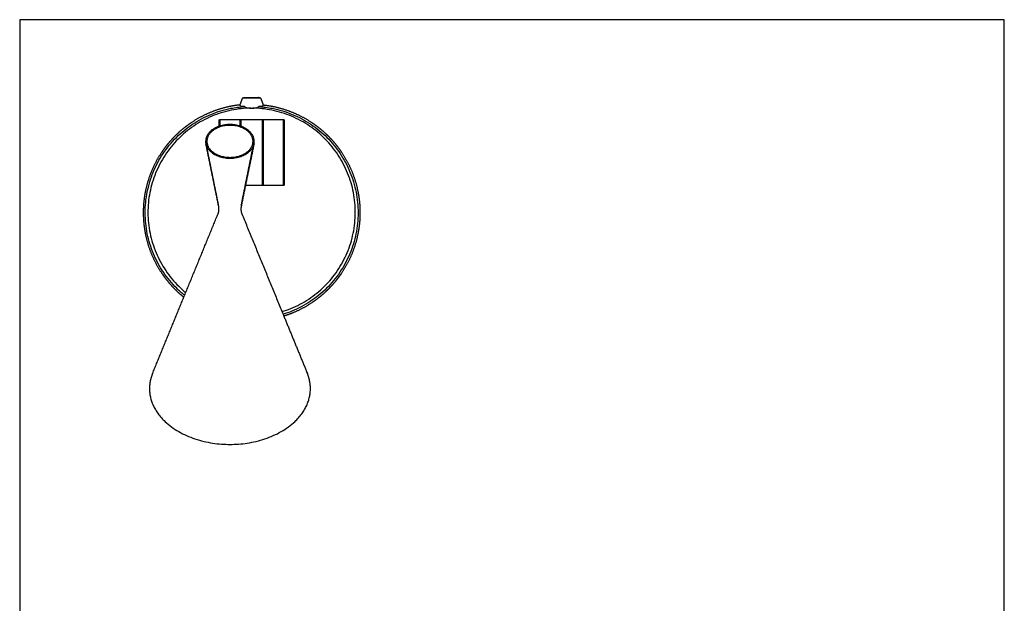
# Model space of a CAD drawing. Header units: millimetres. Extents: x -409 to 409, y -540 to 540.
# Tile 11 of 11: x -409 to 409, y 55 to 540. Entities that reach past the tile are written whole.
import ezdxf

# ---------------------------------------------------------------- set-up
doc = ezdxf.new("R2010")
doc.units = ezdxf.units.MM
for name, color, linetype, true_color in [('Make2D$Visible$Curves$Cast Base Assembly_D$TDL0715_02_PT01_R04_Cast_Base_D', 7, 'Continuous', 0xffffff), ('Make2D$Visible$Curves$TDL0715_02_PT03_R02_Base_Junction_D', 7, 'Continuous', 0xffffff), ('Make2D$Visible$Curves$TDL0715_02_PT04_R02_Shade_Junction_D', 7, 'Continuous', 0xffdd87), ('Make2D$Visible$Curves$TDL0715_02_PT05_R02_Thumb_Nut_D', 7, 'Continuous', 0xffdd87), ('Make2D$Visible$Curves$TDL0715_02_pt13_R01_Beat_Table_Shade', 7, 'Continuous', 0x0f0f0f), ('TDL0715_02_PT02_R02_Base_Tube_D', 7, 'Continuous', 0xffffff)]:
    doc.layers.add(name, color=color, linetype=linetype, true_color=true_color)

msp = doc.modelspace()

# ---------------------------------------------------------------- linework, layer by layer
at = {"layer": 'Make2D$Visible$Curves$Cast Base Assembly_D$TDL0715_02_PT01_R04_Cast_Base_D', "color": 18, "true_color": 0x000000}
for points, degree in [([(-225.82, 469.25), (-224.79, 472.05), (-223.77, 474.86)], 2), ([(-223.77, 474.86), (-223.27, 475.09), (-222.76, 475.33)], 2), ([(-223.14, 474.86), (-223.46, 474.86), (-223.77, 474.86)], 2), ([(-222.76, 475.33), (-222.45, 475.33), (-222.14, 475.33)], 2), ([(-210.34, 475.33), (-210.02, 475.33), (-209.71, 475.33)], 2), ([(-209.71, 475.33), (-209.21, 475.09), (-208.7, 474.86)], 2), ([(-208.7, 474.86), (-209.02, 474.86), (-209.33, 474.86)], 2), ([(-208.7, 474.86), (-207.68, 472.05), (-206.65, 469.25)], 2), ([(-216.92, 466.55), (-216.9, 466.55), (-216.88, 466.55), (-216.86, 466.55)], 3), ([(-216.86, 466.55), (-216.65, 466.55), (-216.44, 466.55), (-216.24, 466.55)], 3), ([(-216.24, 466.55), (-216.03, 466.55), (-215.82, 466.55), (-215.62, 466.55)], 3), ([(-215.62, 466.55), (-215.6, 466.55), (-215.58, 466.55), (-215.56, 466.55)], 3), ([(-216.58, 445.75), (-216.46, 445.76), (-216.35, 445.76), (-216.24, 445.76)], 3), ([(-218.97, 413.99), (-219.02, 414), (-219.07, 414.01), (-219.12, 414.02)], 3)]:
    msp.add_open_spline(points, degree=degree, dxfattribs=at)
for points, knots in [([(-209.33, 474.86), (-209.78, 474.86), (-216.24, 474.86), (-222.69, 474.86), (-223.14, 474.86)], [0, 0, 0, 10.38832, 10.38832, 20.776639, 20.776639, 20.776639]), ([(-222.14, 475.33), (-221.75, 475.33), (-216.24, 475.33), (-210.72, 475.33), (-210.34, 475.33)], [0, 0, 0, 8.875946, 8.875946, 17.751892, 17.751892, 17.751892])]:
    msp.add_rational_spline(points, [1, 0.731353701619, 1, 0.731353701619, 1], degree=2, knots=knots, dxfattribs=at)
for points, degree, knots in [([(-225.82, 469.25), (-229.86, 468.82), (-233.87, 468.02), (-242.52, 466.3), (-250.66, 462.92), (-258.81, 459.54), (-266.18, 454.63), (-269.87, 452.16), (-273.3, 449.35), (-276.74, 446.53), (-279.88, 443.4), (-283.01, 440.27), (-285.83, 436.82), (-288.64, 433.39), (-291.1, 429.7), (-296.02, 422.33), (-299.39, 414.2), (-302.76, 406.07), (-304.49, 397.38), (-305.36, 393.03), (-305.8, 388.62), (-306.24, 384.18), (-306.24, 379.76), (-306.24, 375.33), (-305.8, 370.89), (-305.36, 366.48), (-304.49, 362.13), (-302.76, 353.44), (-299.39, 345.31), (-296.02, 337.18), (-291.1, 329.82), (-288.64, 326.13), (-285.83, 322.7), (-283.01, 319.25), (-279.88, 316.12), (-276.75, 312.99), (-273.3, 310.16), (-272.92, 309.85), (-272.54, 309.55)], 2, [0, 0, 0, 0.0287163, 0.0287163, 0.0912163, 0.0912163, 0.1537163, 0.1537163, 0.1849663, 0.1849663, 0.2162163, 0.2162163, 0.2474663, 0.2474663, 0.2787163, 0.2787163, 0.3412163, 0.3412163, 0.4037163, 0.4037163, 0.4349663, 0.4349663, 0.4662163, 0.4662163, 0.4974663, 0.4974663, 0.5287163, 0.5287163, 0.5912163, 0.5912163, 0.6537163, 0.6537163, 0.6849663, 0.6849663, 0.7162163, 0.7162163, 0.7474663, 0.7474663, 0.7509107, 0.7509107, 0.7509107]), ([(-271.9, 311.1), (-274.19, 312.95), (-276.39, 314.92), (-282.56, 321.05), (-286.24, 325.49), (-292.76, 335.15), (-295.54, 340.29), (-299.99, 350.92), (-301.7, 356.48), (-304.02, 367.95), (-304.61, 373.72), (-304.63, 385.43), (-304.06, 391.19), (-302.39, 399.67), (-301.69, 402.48), (-300.02, 408.04), (-299.03, 410.81), (-295.7, 418.87), (-292.98, 423.95), (-286.56, 433.57), (-282.82, 438.14), (-274.65, 446.3), (-270.2, 449.95), (-260.5, 456.44), (-255.35, 459.19), (-244.71, 463.59), (-239.14, 465.29), (-229.7, 467.15), (-226, 467.64), (-222.29, 467.89)], 3, [0.2233276, 0.2233276, 0.2233276, 0.2233276, 0.2556309, 0.2556309, 0.3195387, 0.3195387, 0.3834464, 0.3834464, 0.4473541, 0.4473541, 0.5112619, 0.5112619, 0.5751696, 0.5751696, 0.6071235, 0.6071235, 0.6390773, 0.6390773, 0.7029851, 0.7029851, 0.7668928, 0.7668928, 0.8308005, 0.8308005, 0.8947083, 0.8947083, 0.958616, 0.958616, 1, 1, 1, 1]), ([(-216.92, 466.55), (-222.33, 466.5), (-227.71, 465.95), (-238.73, 463.72), (-244.19, 462.02), (-254.6, 457.62), (-259.62, 454.89), (-269.07, 448.46), (-273.4, 444.84), (-281.32, 436.81), (-284.95, 432.32), (-291.17, 422.89), (-293.8, 417.92), (-297.01, 410.04), (-297.96, 407.34), (-299.57, 401.91), (-300.24, 399.17), (-301.84, 390.89), (-302.38, 385.27), (-302.33, 373.87), (-301.74, 368.25), (-299.46, 357.08), (-297.79, 351.68), (-293.44, 341.34), (-290.73, 336.34), (-284.36, 326.93), (-280.78, 322.62), (-274.94, 316.83), (-272.99, 315.07), (-270.96, 313.4)], 3, [0, 0, 0, 0, 0.0599838, 0.0599838, 0.1224838, 0.1224838, 0.1849838, 0.1849838, 0.2474838, 0.2474838, 0.3099838, 0.3099838, 0.3724838, 0.3724838, 0.4037338, 0.4037338, 0.4349838, 0.4349838, 0.4974838, 0.4974838, 0.5599838, 0.5599838, 0.6224838, 0.6224838, 0.6849838, 0.6849838, 0.7474838, 0.7474838, 0.7764425, 0.7764425, 0.7764425, 0.7764425]), ([(-225.52, 468.31), (-225.57, 468.46), (-225.62, 468.62), (-225.72, 468.93), (-225.77, 469.09), (-225.82, 469.25)], 3, [0, 0, 0, 0, 0.493518, 0.493518, 1, 1, 1, 1]), ([(-222.28, 467.89), (-222.34, 467.89), (-222.4, 467.89), (-222.5, 467.89), (-222.56, 467.89), (-222.72, 467.9), (-222.82, 467.9), (-223.13, 467.91), (-223.32, 467.92), (-223.86, 467.94), (-224.19, 467.97), (-224.7, 468.02), (-224.91, 468.05), (-225.23, 468.12), (-225.35, 468.16), (-225.47, 468.24), (-225.51, 468.27), (-225.52, 468.31)], 3, [0, 0, 0, 0, 0.028541, 0.028541, 0.057083, 0.057083, 0.114166, 0.114166, 0.228332, 0.228332, 0.456664, 0.456664, 0.659116, 0.659116, 0.861568, 0.861568, 1, 1, 1, 1]), ([(-222.29, 467.89), (-222, 467.72), (-221.68, 467.56), (-220.66, 467.15), (-219.88, 466.93), (-218.37, 466.66), (-217.64, 466.58), (-216.92, 466.55)], 3, [0.0009877, 0.0009877, 0.0009877, 0.0009877, 0.2218062, 0.2218062, 0.6515436, 0.6515436, 1, 1, 1, 1]), ([(-215.56, 466.55), (-214.73, 466.58), (-213.9, 466.68), (-212.38, 466.99), (-211.67, 467.2), (-210.74, 467.59), (-210.45, 467.73), (-210.19, 467.88)], 3, [0, 0, 0, 0, 0.3976991, 0.3976991, 0.7968526, 0.7968526, 0.9976037, 0.9976037, 0.9976037, 0.9976037]), ([(-191.01, 297.54), (-188.56, 298.29), (-186.12, 299.16), (-178.5, 302.27), (-173.54, 304.9), (-164.15, 311.09), (-159.68, 314.71), (-151.7, 322.62), (-148.11, 326.93), (-141.74, 336.34), (-139.03, 341.34), (-134.69, 351.68), (-133.01, 357.08), (-130.74, 368.25), (-130.15, 373.87), (-130.09, 385.27), (-130.64, 390.89), (-132.23, 399.17), (-132.9, 401.91), (-134.51, 407.34), (-135.46, 410.04), (-138.67, 417.92), (-141.31, 422.89), (-147.52, 432.32), (-151.15, 436.81), (-159.07, 444.84), (-163.4, 448.46), (-172.85, 454.89), (-177.87, 457.62), (-188.28, 462.02), (-193.74, 463.72), (-204.76, 465.95), (-210.15, 466.5), (-215.56, 466.55)], 3, [0.0991469, 0.0991469, 0.0991469, 0.0991469, 0.1275162, 0.1275162, 0.1900162, 0.1900162, 0.2525162, 0.2525162, 0.3150162, 0.3150162, 0.3775162, 0.3775162, 0.4400162, 0.4400162, 0.5025162, 0.5025162, 0.5650162, 0.5650162, 0.5962662, 0.5962662, 0.6275162, 0.6275162, 0.6900162, 0.6900162, 0.7525162, 0.7525162, 0.8150162, 0.8150162, 0.8775162, 0.8775162, 0.9400162, 0.9400162, 1, 1, 1, 1]), ([(-206.95, 468.31), (-206.97, 468.25), (-207.05, 468.19), (-207.32, 468.1), (-207.52, 468.06), (-208.18, 467.97), (-208.75, 467.93), (-209.56, 467.9), (-209.69, 467.9), (-209.87, 467.9), (-209.94, 467.89), (-210.06, 467.89), (-210.13, 467.89), (-210.2, 467.89)], 3, [0, 0, 0, 0, 0.233479, 0.233479, 0.466959, 0.466959, 0.864544, 0.864544, 0.932272, 0.932272, 0.966136, 0.966136, 1, 1, 1, 1]), ([(-210.18, 467.89), (-206.48, 467.64), (-202.77, 467.15), (-193.34, 465.29), (-187.76, 463.59), (-177.12, 459.19), (-171.97, 456.44), (-162.27, 449.95), (-157.82, 446.3), (-149.65, 438.14), (-145.91, 433.57), (-139.5, 423.95), (-136.77, 418.87), (-133.44, 410.81), (-132.45, 408.04), (-130.78, 402.48), (-130.08, 399.67), (-128.42, 391.19), (-127.84, 385.43), (-127.87, 373.72), (-128.46, 367.95), (-130.77, 356.48), (-132.48, 350.92), (-136.93, 340.29), (-139.71, 335.15), (-146.24, 325.49), (-149.91, 321.05), (-158.11, 312.91), (-162.7, 309.19), (-172.35, 302.82), (-177.44, 300.11), (-185.21, 296.94), (-187.65, 296.07), (-190.09, 295.31)], 3, [0, 0, 0, 0, 0.041384, 0.041384, 0.1052917, 0.1052917, 0.1691995, 0.1691995, 0.2331072, 0.2331072, 0.2970149, 0.2970149, 0.3609227, 0.3609227, 0.3928765, 0.3928765, 0.4248304, 0.4248304, 0.4887381, 0.4887381, 0.5526459, 0.5526459, 0.6165536, 0.6165536, 0.6804613, 0.6804613, 0.7443691, 0.7443691, 0.8082768, 0.8082768, 0.8721845, 0.8721845, 0.9003837, 0.9003837, 0.9003837, 0.9003837]), ([(-206.65, 469.25), (-206.71, 469.09), (-206.76, 468.93), (-206.86, 468.62), (-206.91, 468.46), (-206.95, 468.31)], 3, [0, 0, 0, 0, 0.506482, 0.506482, 1, 1, 1, 1]), ([(-206.65, 469.25), (-202.61, 468.82), (-198.61, 468.02), (-189.96, 466.3), (-181.81, 462.92), (-173.66, 459.54), (-166.29, 454.63), (-162.6, 452.16), (-159.18, 449.35), (-155.73, 446.53), (-152.6, 443.4), (-149.47, 440.27), (-146.64, 436.82), (-143.83, 433.39), (-141.37, 429.7), (-136.45, 422.33), (-133.08, 414.2), (-129.71, 406.07), (-127.98, 397.38), (-127.12, 393.03), (-126.68, 388.62), (-126.24, 384.18), (-126.24, 379.76), (-126.24, 375.33), (-126.68, 370.89), (-127.12, 366.48), (-127.98, 362.13), (-129.71, 353.44), (-133.08, 345.31), (-136.45, 337.18), (-141.37, 329.82), (-143.83, 326.13), (-146.64, 322.7), (-149.47, 319.25), (-152.6, 316.12), (-155.73, 312.99), (-159.18, 310.16), (-162.6, 307.35), (-166.29, 304.89), (-173.66, 299.97), (-181.81, 296.59), (-185.59, 295.03), (-189.48, 293.82)], 2, [0.0337827, 0.0337827, 0.0337827, 0.0625, 0.0625, 0.125, 0.125, 0.1875, 0.1875, 0.21875, 0.21875, 0.25, 0.25, 0.28125, 0.28125, 0.3125, 0.3125, 0.375, 0.375, 0.4375, 0.4375, 0.46875, 0.46875, 0.5, 0.5, 0.53125, 0.53125, 0.5625, 0.5625, 0.625, 0.625, 0.6875, 0.6875, 0.71875, 0.71875, 0.75, 0.75, 0.78125, 0.78125, 0.8125, 0.8125, 0.875, 0.875, 0.9039996, 0.9039996, 0.9039996])]:
    msp.add_open_spline(points, degree=degree, knots=knots, dxfattribs=at)
at = {"layer": 'Make2D$Visible$Curves$TDL0715_02_PT03_R02_Base_Junction_D', "color": 18, "true_color": 0x000000}
msp.add_rational_spline([(-225.24, 457.26), (-225.24, 457.26), (-225.24, 451.51)], [1, 0.876028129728, 0.857002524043], degree=2, dxfattribs=at)
for points in [[(-225.24, 457.26), (-216.24, 457.26), (-207.24, 457.26)], [(-207.24, 402.26), (-214.3, 402.26), (-221.37, 402.26)]]:
    msp.add_open_spline(points, degree=2, dxfattribs=at)
msp.add_rational_spline([(-207.24, 402.26), (-207.24, 402.26), (-207.24, 429.76), (-207.24, 457.26), (-207.24, 457.26)], [1, 0.707106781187, 1, 0.707106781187, 1], degree=2, knots=[0, 0, 0, 43.196899, 43.196899, 86.393798, 86.393798, 86.393798], dxfattribs=at)
at = {"layer": 'Make2D$Visible$Curves$TDL0715_02_PT04_R02_Shade_Junction_D', "color": 18, "true_color": 0x000000}
for points in [[(-243.24, 456.76), (-242.99, 457.01), (-242.74, 457.26)], [(-242.74, 457.26), (-234.24, 457.26), (-225.74, 457.26)], [(-225.74, 457.26), (-225.49, 457.01), (-225.24, 456.76)]]:
    msp.add_open_spline(points, degree=2, dxfattribs=at)
for points, weights in [([(-243.24, 451.51), (-243.24, 456.76), (-243.24, 456.76)], [0.979126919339, 0.940184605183, 1]), ([(-242.74, 457.26), (-242.74, 457.26), (-242.74, 451.67)], [0.853633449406, 0.856421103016, 0.956275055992]), ([(-225.74, 451.67), (-225.74, 457.26), (-225.74, 457.26)], [0.956276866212, 0.856421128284, 0.853633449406])]:
    msp.add_rational_spline(points, weights, degree=2, dxfattribs=at)
at = {"layer": 'Make2D$Visible$Curves$TDL0715_02_PT05_R02_Thumb_Nut_D', "color": 18, "true_color": 0x000000}
for points in [[(-207.24, 456.76), (-206.99, 457.01), (-206.74, 457.26)], [(-206.74, 457.26), (-198.24, 457.26), (-189.74, 457.26)], [(-189.74, 457.26), (-189.49, 457.01), (-189.24, 456.76)], [(-206.74, 402.26), (-206.99, 402.51), (-207.24, 402.76)], [(-189.74, 402.26), (-198.24, 402.26), (-206.74, 402.26)], [(-189.24, 402.76), (-189.49, 402.51), (-189.74, 402.26)]]:
    msp.add_open_spline(points, degree=2, dxfattribs=at)
for points, weights in [([(-206.74, 457.26), (-206.74, 457.26), (-206.74, 456.51)], [0.921796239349, 0.953523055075, 1]), ([(-189.74, 456.51), (-189.74, 457.26), (-189.74, 457.26)], [1, 0.953523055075, 0.921796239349]), ([(-189.24, 456.76), (-189.24, 456.76), (-189.24, 456.02)], [1, 0.993147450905, 1])]:
    msp.add_rational_spline(points, weights, degree=2, dxfattribs=at)
for points, weights, knots in [([(-206.74, 456.51), (-206.74, 450.12), (-206.74, 423.37), (-206.74, 402.26), (-206.74, 402.26)], [1, 0.707106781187, 1, 0.753583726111, 0.921796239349], [0, 0, 0, 43.196899, 43.196899, 79.539218, 79.539218, 79.539218]), ([(-189.74, 402.26), (-189.74, 402.26), (-189.74, 423.37), (-189.74, 450.12), (-189.74, 456.51)], [0.921796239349, 0.753583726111, 1, 0.707106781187, 1], [6.85458, 6.85458, 6.85458, 43.196899, 43.196899, 86.393798, 86.393798, 86.393798]), ([(-189.24, 456.02), (-189.24, 450.45), (-189.24, 426.6), (-189.24, 402.76), (-189.24, 402.76)], [1, 0.747284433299, 1, 0.747284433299, 1], [0, 0, 0, 39.248836, 39.248836, 78.497672, 78.497672, 78.497672])]:
    msp.add_rational_spline(points, weights, degree=2, knots=knots, dxfattribs=at)
at = {"layer": 'Make2D$Visible$Curves$TDL0715_02_pt13_R01_Beat_Table_Shade', "color": 18, "true_color": 0x000000}
for points, weights, knots in [([(-214.06, 438.99), (-214.06, 452.98), (-234.24, 452.98), (-254.41, 452.98), (-254.41, 438.99)], [1, 0.707106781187, 1, 0.707106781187, 1], [0, 0, 0, 31.688816, 31.688816, 63.377632, 63.377632, 63.377632]), ([(-215.07, 438.99), (-215.07, 452.28), (-234.24, 452.28), (-253.4, 452.28), (-253.4, 438.99)], [1, 0.707106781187, 1, 0.707106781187, 1], [0, 0, 0, 30.101384, 30.101384, 60.202769, 60.202769, 60.202769]), ([(-254.21, 437.03), (-251.75, 425), (-234.24, 425), (-216.72, 425), (-214.26, 437.03)], [1, 0.755107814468, 1, 0.755107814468, 1], [2.841284, 2.841284, 2.841284, 31.688816, 31.688816, 60.536349, 60.536349, 60.536349]), ([(-253.21, 437.13), (-250.87, 425.7), (-234.24, 425.7), (-217.6, 425.7), (-215.26, 437.13)], [1, 0.755107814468, 1, 0.755107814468, 1], [2.698951, 2.698951, 2.698951, 30.101384, 30.101384, 57.503818, 57.503818, 57.503818]), ([(-301.06, 233.6), (-301.06, 187.28), (-234.24, 187.28), (-167.42, 187.28), (-167.42, 233.6)], [1, 0.707106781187, 1, 0.707106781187, 1], [0, 0, 0, 104.958986, 104.958986, 209.917971, 209.917971, 209.917971])]:
    msp.add_rational_spline(points, weights, degree=2, knots=knots, dxfattribs=at)
for points in [[(-253.63, 435.14), (-254.02, 437.06), (-254.41, 438.99)], [(-243.57, 385), (-248.89, 411.01), (-254.21, 437.03)], [(-243.66, 385.92), (-248.65, 410.53), (-253.63, 435.14)], [(-214.26, 437.03), (-219.58, 411.01), (-224.9, 385)], [(-224.81, 385.92), (-219.83, 410.53), (-214.84, 435.14)], [(-214.84, 435.14), (-214.45, 437.06), (-214.06, 438.99)], [(-271.9, 311.1), (-258, 344.96), (-244.1, 378.83)], [(-224.37, 378.83), (-207.23, 337.07), (-190.09, 295.31)], [(-298.5, 246.28), (-285.2, 278.69), (-271.9, 311.1)], [(-190.09, 295.31), (-180.03, 270.79), (-169.97, 246.28)]]:
    msp.add_open_spline(points, degree=2, dxfattribs=at)
for points, weights in [([(-254.41, 438.99), (-254.41, 438), (-254.21, 437.03)], [1, 0.997521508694, 1]), ([(-253.4, 438.99), (-253.4, 438.05), (-253.21, 437.13)], [1, 0.997521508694, 1]), ([(-215.26, 437.13), (-215.07, 438.05), (-215.07, 438.99)], [1, 0.997521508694, 1]), ([(-214.26, 437.03), (-214.06, 438), (-214.06, 438.99)], [1, 0.997521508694, 1]), ([(-298.5, 246.28), (-301.06, 240.06), (-301.06, 233.6)], [1, 0.990409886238, 1]), ([(-167.42, 233.6), (-167.42, 240.06), (-169.97, 246.28)], [1, 0.990409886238, 1])]:
    msp.add_rational_spline(points, weights, degree=2, dxfattribs=at)
for points, knots in [([(-244.1, 378.83), (-243.93, 379.24), (-243.78, 379.7), (-243.61, 380.39), (-243.57, 380.57), (-243.48, 381.09), (-243.43, 381.43), (-243.3, 382.87), (-243.36, 383.97), (-243.57, 385)], [0, 0, 0, 0, 3.320322, 3.320322, 4.524438, 4.524438, 6.618761, 6.618761, 13.269496, 13.269496, 13.269496, 13.269496]), ([(-224.9, 385), (-225.11, 383.97), (-225.18, 382.87), (-225.06, 381.59), (-225.04, 381.41), (-224.99, 381.07), (-224.96, 380.9), (-224.9, 380.56), (-224.86, 380.38), (-224.69, 379.7), (-224.54, 379.24), (-224.37, 378.83)], [0, 0, 0, 0, 6.653899, 6.653899, 7.751551, 7.751551, 8.801298, 8.801298, 9.949896, 9.949896, 13.269334, 13.269334, 13.269334, 13.269334])]:
    msp.add_open_spline(points, degree=3, knots=knots, dxfattribs=at)
at = {"layer": 'TDL0715_02_PT02_R02_Base_Tube_D', "color": 18, "true_color": 0x000000}
msp.add_lwpolyline([(-408.85, -540.04), (408.85, -540.04), (408.85, 540.04), (-408.85, 540.04)], close=True, dxfattribs=at)

doc.saveas('drawing.dxf')
